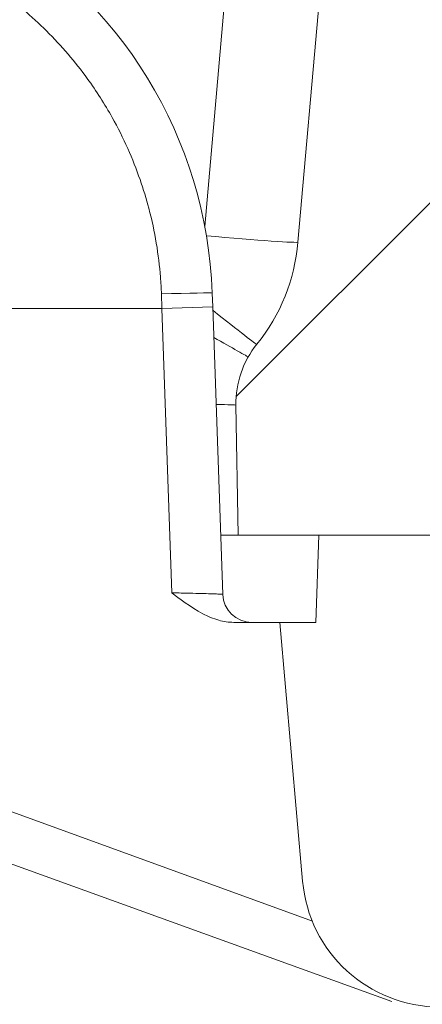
# Model space of a CAD drawing. Header units: inches. Extents: x 0 to 153, y 3 to 96.
# Tile 62 of 132: x 51.899 to 52.177, y 77.085 to 77.764. Entities that reach past the tile are written whole.
import ezdxf

# ---------------------------------------------------------------- set-up
doc = ezdxf.new("R2010")
doc.units = ezdxf.units.IN
doc.header["$LTSCALE"] = 4.5
doc.header["$MEASUREMENT"] = 0
for name, color, linetype, lineweight in [('Dimension (ANSI)', 7, 'Continuous', 9), ('Hatch (ANSI)', 7, 'Continuous', 9), ('Visible (ANSI)', 7, 'Continuous', 18), ('Visible Narrow (ANSI)', 7, 'Continuous', 5)]:
    doc.layers.add(name, color=color, linetype=linetype, lineweight=lineweight)
doc.styles.add('Note Text (ANSI)', font='arial.ttf')
doc.dimstyles.new('.XXX', dxfattribs={"dimscale": 4.5, "dimtxt": 0.0949999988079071, "dimasz": 0.125, "dimexe": 0.1875, "dimexo": 0.063, "dimgap": 0.0625, "dimtad": 0, "dimtih": 1, "dimtoh": 1, "dimdec": 3, "dimrnd": 1e-08, "dimzin": 0, "dimdsep": 46, "dimtxsty": 'Note Text (ANSI)', "dimblk": 'Filled-1', "dimcen": 0.09, "dimdle": 0.45, "dimclrd": 256, "dimclre": 256, "dimclrt": 256, "dimadec": 0, "dimazin": 1, "dimtfac": 1.263157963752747, "dimtofl": 0, "dimtmove": 0, "dimatfit": 3, "dimfxl": 1, "dimtolj": 1, "dimtzin": 4, "dimlwd": -1, "dimlwe": -1, "dimarcsym": 0})

# ---------------------------------------------------------------- blocks, each defined once
blk = doc.blocks.new('Filled-1')
at = {"color": 0}
for p, q in [((0, 0), (-0.9999999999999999, 0.25)), ((-0.9999999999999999, 0.25), (-0.9999999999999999, -0.25)), ((-0.9999999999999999, 0), (0, 0)), ((-0.9999999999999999, -0.25), (0, 0))]:
    blk.add_line(p, q, dxfattribs=at)
at = {"color": 0, "flags": 128}
blk.add_lwpolyline([(-0.9999999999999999, -0.25), (0, 0), (-0.9999999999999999, 0.25), (-0.9999999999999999, -0.25)], dxfattribs=at)
at = {"color": 0}
blk.add_solid([(-0.9999999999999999, -0.25), (0, 0), (-0.9999999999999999, 0.25), (-0.9999999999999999, -0.25)], dxfattribs=at)
blk = doc.blocks.new('*D49')
at = {"layer": 'Defpoints', "color": 0, "transparency": 16777216}
for p in [(50.05661185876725, 76.3286050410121), (60.77576460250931, 76.3286050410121), (60.77576460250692, 76.14110504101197)]:
    blk.add_point(p, dxfattribs=at)
at = {"layer": 'Dimension (ANSI)', "transparency": 16777216}
for p, q in [((49.49411185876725, 77.94200705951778), (50.05661185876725, 77.94200705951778)), ((50.05661185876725, 77.94200705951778), (50.05661185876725, 77.4536050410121)), ((50.05661185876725, 76.8911050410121), (50.05661185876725, 77.4536050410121)), ((60.49226460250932, 76.3286050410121), (49.21286185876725, 76.3286050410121)), ((60.49226460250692, 76.14110504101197), (49.21286185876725, 76.14110504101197)), ((50.05661185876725, 75.57860504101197), (50.05661185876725, 75.01610504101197))]:
    blk.add_line(p, q, dxfattribs=at)
at = {"layer": 'Dimension (ANSI)', "transparency": 16777216, "xscale": 0.5625, "yscale": 0.5625, "zscale": 0.5625}
for p, rotation in [((50.05661185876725, 76.3286050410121), 270), ((50.05661185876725, 76.14110504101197), 90)]:
    blk.add_blockref('Filled-1', p, dxfattribs=dict(at, rotation=rotation))
at = {"layer": 'Dimension (ANSI)', "transparency": 16777216, "insert": (46.44169373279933, 78.16027701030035), "char_height": 0.427499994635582, "attachment_point": 1, "style": 'Note Text (ANSI)'}
blk.add_mtext('\\A1;\\fArial|b0|i0;0.188 TYP', dxfattribs=at)

msp = doc.modelspace()

# ---------------------------------------------------------------- hatches: boundary and pattern name
at = {"layer": 'Hatch (ANSI)'}
h = msp.add_hatch(dxfattribs=at)
h.set_pattern_fill('ANSI31', color=256, scale=4.5, style=0)
h.set_pattern_definition([(44.99999999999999, (0, 0), (-0.397747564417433, 0.397747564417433), [])])
edge = h.paths.add_edge_path()
edge.add_ellipse((52.11314576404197, 77.49936808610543), major_axis=(-0.05057238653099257, 0.04083422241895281), ratio=1, start_angle=0, end_angle=39.91911222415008)
edge.add_line((52.04815566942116, 77.49823336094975), (52.04972013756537, 77.40860504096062))
edge.add_line((52.04972013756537, 77.40860504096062), (52.10535984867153, 77.40860504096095))
edge.add_line((52.10535984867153, 77.40860504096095), (52.22822244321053, 77.40860504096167))
edge.add_line((52.22822244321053, 77.40860504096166), (52.22830676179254, 77.40860504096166))
edge.add_line((52.22830676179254, 77.40860504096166), (52.26072240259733, 77.40860504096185))
edge.add_ellipse((52.26072240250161, 77.38860504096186), major_axis=(0.01999999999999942, -9.571793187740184e-11), ratio=1, start_angle=2.7454581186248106e-07, end_angle=90.0000000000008, ccw=False)
edge.add_line((52.28072240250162, 77.38860504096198), (52.28072240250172, 77.37160504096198))
edge.add_ellipse((52.30572240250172, 77.37160504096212), major_axis=(1.477530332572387e-13, -0.02500000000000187), ratio=1, start_angle=269.9999999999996, end_angle=360.0000000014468)
edge.add_line((52.3057224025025, 77.34660504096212), (52.34372240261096, 77.34660504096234))
edge.add_ellipse((52.34372240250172, 77.37160504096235), major_axis=(0.02500000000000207, 1.092386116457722e-10), ratio=1, start_angle=270.0000000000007, end_angle=359.9999997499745)
edge.add_line((52.36872240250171, 77.37160504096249), (52.36872240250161, 77.38860504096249))
edge.add_ellipse((52.38872240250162, 77.3886050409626), major_axis=(-1.177079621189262e-13, 0.01999999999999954), ratio=1, start_angle=0, end_angle=89.99999999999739, ccw=False)
edge.add_line((52.38872240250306, 77.40860504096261), (52.42122244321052, 77.4086050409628))
edge.add_line((52.42122244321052, 77.4086050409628), (52.42130676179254, 77.4086050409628))
edge.add_line((52.42130676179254, 77.4086050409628), (52.52122244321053, 77.40860504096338))
edge.add_line((52.52122244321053, 77.4086050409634), (52.6820146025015, 77.40860504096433))
edge.add_line((52.6820146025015, 77.40860504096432), (52.71532664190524, 81.22578667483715))
edge.add_ellipse((52.96531712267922, 81.22360504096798), major_axis=(0.002181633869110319, 0.2499904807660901), ratio=1, start_angle=0.5000000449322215, end_angle=90.00000000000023, ccw=False)
edge.add_line((52.96531712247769, 81.47360504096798), (53.36776575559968, 81.47360504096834))
edge.add_ellipse((53.36776575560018, 81.43860504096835), major_axis=(0.03499999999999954, 5.072537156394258e-13), ratio=1, start_angle=0.9999999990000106, end_angle=89.99999999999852, ccw=False)
edge.add_line((53.40276042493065, 81.43921587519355), (53.40701460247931, 81.19549420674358))
edge.add_ellipse((53.44200927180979, 81.19610504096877), major_axis=(0.0006108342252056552, -0.03499466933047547), ratio=1, start_angle=270.0000000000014, end_angle=358.9999999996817)
edge.add_line((53.4420092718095, 81.16110504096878), (53.5368073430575, 81.16110504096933))
edge.add_line((53.5368073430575, 81.16110504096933), (53.55701460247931, 81.19610504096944))
edge.add_line((53.55701460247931, 81.19610504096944), (53.56125811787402, 81.43921587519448))
edge.add_ellipse((53.59625278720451, 81.43860504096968), major_axis=(0.000610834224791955, 0.03499466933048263), ratio=1, start_angle=0.9999999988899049, end_angle=90.00000000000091, ccw=False)
edge.add_line((53.59625278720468, 81.47360504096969), (53.70527641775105, 81.47360504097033))
edge.add_ellipse((53.70527641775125, 81.43860504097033), major_axis=(0.03500000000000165, 2.0513318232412e-13), ratio=1, start_angle=0.999999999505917, end_angle=89.99999999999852, ccw=False)
edge.add_line((53.74027108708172, 81.43921587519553), (53.74451460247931, 81.19610504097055))
edge.add_line((53.74451460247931, 81.19610504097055), (53.76472186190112, 81.16110504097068))
edge.add_line((53.76472186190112, 81.16110504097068), (53.85951993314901, 81.16110504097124))
edge.add_ellipse((53.8595199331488, 81.19610504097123), major_axis=(0.03499999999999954, 2.051331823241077e-13), ratio=1, start_angle=270.0000000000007, end_angle=359.0000000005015)
edge.add_line((53.89451460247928, 81.19549420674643), (53.89876878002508, 81.43921587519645))
edge.add_ellipse((53.93376344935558, 81.43860504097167), major_axis=(0.0006108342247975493, 0.03499466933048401), ratio=1, start_angle=0.999999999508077, end_angle=90.00000000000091, ccw=False)
edge.add_line((53.93376344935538, 81.47360504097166), (56.93026575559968, 81.47360504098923))
edge.add_ellipse((56.93026575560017, 81.43860504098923), major_axis=(0.03500000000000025, 5.051556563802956e-13), ratio=1, start_angle=0.9999999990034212, end_angle=90.0000000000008, ccw=False)
edge.add_line((56.96526042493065, 81.43921587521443), (56.9695146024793, 81.19549420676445))
edge.add_ellipse((57.0045092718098, 81.19610504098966), major_axis=(0.0006108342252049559, -0.03499466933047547), ratio=1, start_angle=270.0000000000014, end_angle=358.9999999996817)
edge.add_line((57.0045092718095, 81.16110504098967), (57.0993073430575, 81.16110504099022))
edge.add_line((57.09930734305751, 81.16110504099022), (57.11951460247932, 81.19610504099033))
edge.add_line((57.11951460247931, 81.19610504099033), (57.12375811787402, 81.43921587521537))
edge.add_ellipse((57.15875278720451, 81.43860504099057), major_axis=(0.000610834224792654, 0.03499466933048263), ratio=1, start_angle=0.9999999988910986, end_angle=90.00000000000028, ccw=False)
edge.add_line((57.15875278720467, 81.47360504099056), (57.26777641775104, 81.4736050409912))
edge.add_ellipse((57.26777641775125, 81.4386050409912), major_axis=(0.03500000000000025, 2.058325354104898e-13), ratio=1, start_angle=0.9999999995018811, end_angle=90.0000000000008, ccw=False)
edge.add_line((57.30277108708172, 81.43921587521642), (57.3070146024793, 81.19610504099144))
edge.add_line((57.30701460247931, 81.19610504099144), (57.32722186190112, 81.16110504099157))
edge.add_line((57.32722186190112, 81.16110504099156), (57.422019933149, 81.16110504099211))
edge.add_ellipse((57.4220199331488, 81.19610504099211), major_axis=(0.03500000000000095, 2.065318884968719e-13), ratio=1, start_angle=269.9999999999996, end_angle=359.0000000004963)
edge.add_line((57.45701460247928, 81.19549420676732), (57.46126878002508, 81.43921587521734))
edge.add_ellipse((57.49626344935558, 81.43860504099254), major_axis=(0.0006108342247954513, 0.03499466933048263), ratio=1, start_angle=0.9999999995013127, end_angle=89.99999999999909, ccw=False)
edge.add_line((57.49626344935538, 81.47360504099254), (59.24442531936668, 81.47360504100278))
edge.add_ellipse((59.2444253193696, 80.97360504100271), major_axis=(0.5000000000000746, 2.928201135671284e-12), ratio=1, start_angle=82.90015949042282, end_angle=90, ccw=False)
edge.add_ellipse((60.77576460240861, 93.26821030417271), major_axis=(11.79843912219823, -1.469539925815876), ratio=0.9999999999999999, start_angle=270, end_angle=275.7476408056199)
edge.add_ellipse((60.49436602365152, 81.3469257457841), major_axis=(0.03499025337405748, -0.0008259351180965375), ratio=1, start_angle=2.3521997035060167, end_angle=90.00000000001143, ccw=False)
edge.add_line((60.529360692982, 81.34753658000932), (60.53201460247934, 81.19549420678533))
edge.add_ellipse((60.5670092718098, 81.19610504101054), major_axis=(0.0006108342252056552, -0.03499466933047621), ratio=1, start_angle=270.0000000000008, end_angle=359.000000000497)
edge.add_line((60.56700927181, 81.16110504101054), (60.6618073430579, 81.1611050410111))
edge.add_line((60.66180734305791, 81.1611050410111), (60.68201460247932, 81.19610504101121))
edge.add_line((60.68201460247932, 81.19610504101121), (60.68408589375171, 81.31476923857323))
edge.add_ellipse((60.74907599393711, 81.31363483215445), major_axis=(0.00113440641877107, 0.06499010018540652), ratio=1, start_angle=1.0000000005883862, end_angle=89.99999999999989, ccw=False)
edge.add_ellipse((60.74907599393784, 81.31363483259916), major_axis=(0.06499999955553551, 1.054209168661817e-12), ratio=1, start_angle=89.87208729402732, end_angle=90, ccw=False)
edge.add_ellipse((60.77576460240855, 93.26821030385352), major_axis=(11.88957563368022, -0.02654349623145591), ratio=1, start_angle=270, end_angle=270.2558254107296)
edge.add_ellipse((60.80245321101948, 81.31363483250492), major_axis=(0.06499983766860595, 0.0001451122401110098), ratio=1, start_angle=89.87208729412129, end_angle=90.0000000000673, ccw=False)
edge.add_ellipse((60.80245321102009, 81.31363483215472), major_axis=(0.06500000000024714, 3.243631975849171e-13), ratio=1, start_angle=1.0000000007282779, end_angle=89.99999999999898, ccw=False)
edge.add_line((60.86744331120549, 81.3147692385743), (60.8695146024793, 81.19610504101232))
edge.add_line((60.8695146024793, 81.1961050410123), (60.88972186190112, 81.16110504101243))
edge.add_line((60.88972186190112, 81.16110504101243), (60.98451993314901, 81.16110504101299))
edge.add_ellipse((60.9845199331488, 81.19610504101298), major_axis=(0.03500000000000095, 2.059636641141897e-13), ratio=1, start_angle=270.0000000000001, end_angle=359.0000000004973)
edge.add_line((61.01951460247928, 81.19549420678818), (61.02216851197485, 81.3475365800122))
edge.add_ellipse((61.05716318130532, 81.34692574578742), major_axis=(0.0006108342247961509, 0.03499466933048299), ratio=1, start_angle=2.3521997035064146, end_angle=90.00000000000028, ccw=False)
edge.add_ellipse((60.77576460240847, 93.26821030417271), major_axis=(11.88629430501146, 0.280572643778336), ratio=1, start_angle=270, end_angle=275.7476408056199)
edge.add_ellipse((62.30710388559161, 80.97360504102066), major_axis=(0.4961661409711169, 0.06179935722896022), ratio=1, start_angle=82.9001594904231, end_angle=90.0000000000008, ccw=False)
edge.add_line((62.30710388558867, 81.47360504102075), (64.05526575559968, 81.47360504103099))
edge.add_ellipse((64.05526575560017, 81.43860504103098), major_axis=(0.03500000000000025, 5.051556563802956e-13), ratio=1, start_angle=0.9999999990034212, end_angle=90.00000000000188, ccw=False)
edge.add_line((64.09026042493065, 81.4392158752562), (64.09451460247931, 81.19549420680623))
edge.add_ellipse((64.12950927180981, 81.19610504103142), major_axis=(0.0006108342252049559, -0.03499466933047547), ratio=1, start_angle=270.0000000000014, end_angle=358.9999999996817)
edge.add_line((64.12950927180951, 81.16110504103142), (64.2243073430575, 81.16110504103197))
edge.add_line((64.2243073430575, 81.16110504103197), (64.24451460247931, 81.19610504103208))
edge.add_line((64.24451460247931, 81.19610504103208), (64.24875811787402, 81.43921587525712))
edge.add_ellipse((64.2837527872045, 81.43860504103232), major_axis=(0.000610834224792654, 0.03499466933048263), ratio=1, start_angle=0.9999999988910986, end_angle=90.0000000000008, ccw=False)
edge.add_line((64.28375278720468, 81.47360504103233), (64.39277641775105, 81.47360504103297))
edge.add_ellipse((64.39277641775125, 81.43860504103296), major_axis=(0.03500000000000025, 2.058325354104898e-13), ratio=1, start_angle=0.9999999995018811, end_angle=90.0000000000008, ccw=False)
edge.add_line((64.42777108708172, 81.43921587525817), (64.4320146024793, 81.19610504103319))
edge.add_line((64.43201460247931, 81.19610504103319), (64.45222186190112, 81.16110504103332))
edge.add_line((64.45222186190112, 81.16110504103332), (64.547019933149, 81.16110504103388))
edge.add_ellipse((64.5470199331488, 81.19610504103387), major_axis=(0.03500000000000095, 2.065318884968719e-13), ratio=1, start_angle=269.9999999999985, end_angle=359.0000000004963)
edge.add_line((64.58201460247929, 81.19549420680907), (64.5862687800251, 81.4392158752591))
edge.add_ellipse((64.62126344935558, 81.4386050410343), major_axis=(0.0006108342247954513, 0.03499466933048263), ratio=1, start_angle=0.9999999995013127, end_angle=89.99999999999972, ccw=False)
edge.add_line((64.62126344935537, 81.4736050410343), (67.61776575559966, 81.47360504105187))
edge.add_ellipse((67.61776575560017, 81.43860504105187), major_axis=(0.03499999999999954, 5.072537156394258e-13), ratio=1, start_angle=0.9999999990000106, end_angle=89.99999999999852, ccw=False)
edge.add_line((67.65276042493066, 81.43921587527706), (67.65701460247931, 81.19549420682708))
edge.add_ellipse((67.6920092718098, 81.1961050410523), major_axis=(0.0006108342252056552, -0.03499466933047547), ratio=1, start_angle=270.0000000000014, end_angle=358.9999999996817)
edge.add_line((67.6920092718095, 81.16110504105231), (67.78680734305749, 81.16110504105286))
edge.add_line((67.7868073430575, 81.16110504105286), (67.80701460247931, 81.19610504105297))
edge.add_line((67.80701460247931, 81.19610504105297), (67.81125811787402, 81.43921587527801))
edge.add_ellipse((67.8462527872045, 81.43860504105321), major_axis=(0.000610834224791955, 0.03499466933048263), ratio=1, start_angle=0.9999999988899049, end_angle=90.00000000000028, ccw=False)
edge.add_line((67.84625278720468, 81.4736050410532), (67.95527641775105, 81.47360504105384))
edge.add_ellipse((67.95527641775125, 81.43860504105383), major_axis=(0.03500000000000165, 2.0513318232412e-13), ratio=1, start_angle=0.999999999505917, end_angle=89.99999999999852, ccw=False)
edge.add_line((67.99027108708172, 81.43921587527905), (67.9945146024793, 81.19610504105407))
edge.add_line((67.9945146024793, 81.19610504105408), (68.01472186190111, 81.16110504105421))
edge.add_line((68.01472186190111, 81.1611050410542), (68.10951993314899, 81.16110504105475))
edge.add_ellipse((68.1095199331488, 81.19610504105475), major_axis=(0.03499999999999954, 2.051331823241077e-13), ratio=1, start_angle=269.9999999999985, end_angle=359.0000000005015)
edge.add_line((68.14451460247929, 81.19549420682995), (68.1487687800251, 81.43921587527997))
edge.add_ellipse((68.18376344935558, 81.43860504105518), major_axis=(0.0006108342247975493, 0.03499466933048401), ratio=1, start_angle=0.999999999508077, end_angle=90.00000000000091, ccw=False)
edge.add_line((68.18376344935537, 81.47360504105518), (68.58621208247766, 81.47360504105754))
edge.add_ellipse((68.58621208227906, 81.22360504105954), major_axis=(0.2499999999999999, -1.986056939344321e-10), ratio=1, start_angle=0.5000000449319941, end_angle=89.99999999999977, ccw=False)
edge.add_line((68.83620256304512, 81.22578667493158), (68.8695146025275, 77.40860504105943))
edge.add_line((68.8695146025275, 77.40860504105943), (69.03030676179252, 77.40860504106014))
edge.add_line((69.03030676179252, 77.40860504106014), (69.13030676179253, 77.40860504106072))
edge.add_line((69.13030676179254, 77.40860504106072), (69.16280680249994, 77.40860504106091))
edge.add_ellipse((69.16280680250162, 77.38860504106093), major_axis=(0.01999999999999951, 1.686567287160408e-12), ratio=1, start_angle=0, end_angle=90.0000000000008, ccw=False)
edge.add_line((69.18280680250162, 77.38860504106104), (69.18280680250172, 77.37160504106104))
edge.add_ellipse((69.20780680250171, 77.37160504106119), major_axis=(1.485835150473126e-13, -0.02500000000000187), ratio=1, start_angle=269.9999999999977, end_angle=359.9999997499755)
edge.add_line((69.20780680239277, 77.34660504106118), (69.24580680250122, 77.34660504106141))
edge.add_ellipse((69.24580680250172, 77.37160504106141), major_axis=(0.02500000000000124, -4.856914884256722e-13), ratio=1, start_angle=270.0000000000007, end_angle=360.0000000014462)
edge.add_line((69.27080680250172, 77.37160504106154), (69.27080680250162, 77.38860504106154))
edge.add_ellipse((69.29080680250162, 77.38860504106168), major_axis=(-1.173091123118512e-13, 0.01999999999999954), ratio=1, start_angle=2.745520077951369e-07, end_angle=89.99999999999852, ccw=False)
edge.add_line((69.29080680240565, 77.40860504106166), (69.32330676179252, 77.40860504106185))
edge.add_line((69.32330676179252, 77.40860504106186), (69.53826460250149, 77.40860504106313))
edge.add_line((69.5382646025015, 77.40860504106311), (69.5382646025, 77.66405637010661))
edge.add_ellipse((69.57551548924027, 77.78860504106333), major_axis=(-0.1245486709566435, 0.03725088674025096), ratio=1, start_angle=21.65123971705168, end_angle=89.99999999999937, ccw=False)
edge.add_line((69.44601017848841, 77.77727479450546), (69.43971139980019, 77.84927016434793))
edge.add_ellipse((69.37495874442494, 77.84360504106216), major_axis=(-0.005665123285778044, 0.06475265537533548), ratio=1, start_angle=270.0000000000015, end_angle=354.9999999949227)
edge.add_line((69.37495874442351, 77.90860504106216), (69.27456326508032, 77.90860504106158))
edge.add_ellipse((69.27456326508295, 77.84360504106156), major_axis=(-0.0650000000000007, -2.638473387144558e-12), ratio=1, start_angle=269.9999999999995, end_angle=359.499999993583)
edge.add_line((69.20956574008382, 77.84417226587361), (69.20754866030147, 77.61303781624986))
edge.add_ellipse((69.1425511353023, 77.6136050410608), major_axis=(-0.0005672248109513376, -0.06499752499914), ratio=1, start_angle=0.469498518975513, end_angle=90.00000000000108, ccw=False)
edge.add_line((69.14251653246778, 77.54860505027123), (69.07272806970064, 77.5486050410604))
edge.add_ellipse((69.07272806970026, 77.6136050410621), major_axis=(-0.0649999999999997, -3.80961624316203e-13), ratio=1, start_angle=0.5000000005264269, end_angle=89.99999999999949, ccw=False)
edge.add_line((69.0077305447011, 77.61303781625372), (68.97619190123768, 81.22700838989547))
edge.add_ellipse((68.58620675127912, 81.22360504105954), major_axis=(-0.003403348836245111, 0.3899851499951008), ratio=1, start_angle=270.0000000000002, end_angle=359.4999998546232)
edge.add_line((68.5862067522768, 81.61360504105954), (52.96532245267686, 81.613605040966))
edge.add_ellipse((52.96532245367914, 81.22360504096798), major_axis=(-0.3900000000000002, -1.002282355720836e-09), ratio=1, start_angle=269.9999999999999, end_angle=359.4999998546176)
edge.add_line((52.575337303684, 81.22700838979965), (52.54379866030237, 77.61303781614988))
edge.add_ellipse((52.47880113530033, 77.61360504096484), major_axis=(-0.0005672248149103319, -0.06499752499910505), ratio=1, start_angle=0.49999912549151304, end_angle=90, ccw=False)
edge.add_line((52.47880113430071, 77.54860504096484), (52.40897806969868, 77.54860504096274))
edge.add_ellipse((52.40897806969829, 77.61360504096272), major_axis=(-0.06499999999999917, -3.809616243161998e-13), ratio=1, start_angle=0.4999999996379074, end_angle=89.99999999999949, ccw=False)
edge.add_line((52.34398054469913, 77.61303781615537), (52.34196346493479, 77.8441722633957))
edge.add_ellipse((52.27696593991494, 77.84360504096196), major_axis=(-0.0005672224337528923, 0.06499752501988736), ratio=1, start_angle=269.9999999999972, end_angle=359.500002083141)
edge.add_line((52.27696593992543, 77.90860504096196), (52.17657046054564, 77.90860504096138))
edge.add_ellipse((52.17657046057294, 77.84360504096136), major_axis=(-0.06499999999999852, -2.730885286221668e-11), ratio=1, start_angle=269.9999999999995, end_angle=354.9999999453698)
edge.add_line((52.1118178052, 77.8492701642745), (52.09093153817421, 77.610539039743))
edge.add_ellipse((51.96142608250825, 77.6218676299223), major_axis=(-0.01132859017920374, -0.1295054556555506), ratio=1, start_angle=56.08220529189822, end_angle=90.00000000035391, ccw=False)
h = msp.add_hatch(dxfattribs=at)
h.set_pattern_fill('ANSI31', color=256, scale=4.5, angle=90.00021045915, style=0)
h.set_pattern_definition([(135.00021045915, (0, 0), (-0.3977461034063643, -0.397749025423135), [])])
edge = h.paths.add_edge_path()
edge.add_ellipse((60.77576459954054, 582.6186050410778), major_axis=(506.4224841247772, -7.464956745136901), ratio=0.9999999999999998, start_angle=270, end_angle=271.6890227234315)
edge.add_ellipse((68.235739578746, 76.53408420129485), major_axis=(0.3379632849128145, 0.004981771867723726), ratio=1, start_angle=269.9999999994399, end_angle=314.1554886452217)
edge.add_line((68.47474167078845, 76.29508210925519), (69.22665295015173, 77.0469933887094))
edge.add_ellipse((69.31504129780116, 76.95860504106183), major_axis=(0.08838834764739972, 0.08838834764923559), ratio=1, start_angle=44.99999999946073, end_angle=89.99999999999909, ccw=False)
edge.add_line((69.31504129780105, 77.08360504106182), (69.36277932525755, 77.0836050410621))
edge.add_ellipse((69.36277932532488, 77.1786050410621), major_axis=(0.09500000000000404, -6.733500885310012e-11), ratio=1, start_angle=270.0000000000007, end_angle=318.7694353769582)
edge.add_ellipse((69.52823324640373, 77.03360504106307), major_axis=(0.08238637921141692, 0.09400789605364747), ratio=1, start_angle=50.20851796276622, end_angle=89.99999999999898, ccw=False)
edge.add_ellipse((69.50326460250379, 77.1916448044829), major_axis=(-0.0164660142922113, -0.0308847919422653), ratio=0.999999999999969, start_angle=37.04193259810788, end_angle=89.99999999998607)
edge.add_ellipse((69.50326460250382, 77.19164480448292), major_axis=(-5.90995827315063e-14, -0.03499999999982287), ratio=0.9999999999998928, start_angle=61.93599872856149, end_angle=89.999999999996)
edge.add_line((69.53826460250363, 77.19164480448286), (69.53826460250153, 77.40860504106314))
edge.add_line((69.53826460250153, 77.40860504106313), (69.32330676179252, 77.40860504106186))
edge.add_line((69.32330676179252, 77.40860504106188), (69.3233067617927, 77.38010504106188))
edge.add_ellipse((69.22680676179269, 77.3801050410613), major_axis=(5.648930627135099e-13, -0.09650000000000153), ratio=1, start_angle=4.916587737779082, end_angle=90.00000000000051, ccw=False)
edge.add_ellipse((69.22680676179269, 77.38010504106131), major_axis=(-0.09614493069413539, -0.008270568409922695), ratio=1, start_angle=80.1668245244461, end_angle=90.00000000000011, ccw=False)
edge.add_ellipse((69.22680676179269, 77.3801050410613), major_axis=(-0.09614493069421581, 0.008270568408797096), ratio=1, start_angle=4.916587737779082, end_angle=90.00000000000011, ccw=False)
edge.add_line((69.13030676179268, 77.38010504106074), (69.13030676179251, 77.40860504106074))
edge.add_line((69.13030676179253, 77.40860504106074), (69.03030676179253, 77.40860504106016))
edge.add_line((69.03030676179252, 77.40860504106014), (69.02598297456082, 77.16089543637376))
edge.add_ellipse((68.90100201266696, 77.16307698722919), major_axis=(-0.002181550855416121, -0.1249809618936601), ratio=1, start_angle=45.9999999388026, end_angle=90.00000000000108, ccw=False)
edge.add_line((68.98939036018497, 77.07468863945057), (68.34222604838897, 76.42752432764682))
edge.add_ellipse((68.23616003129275, 76.5335903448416), major_axis=(-0.1060660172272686, -0.1060660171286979), ratio=1, start_angle=45.8445581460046, end_angle=90, ccw=False)
edge.add_ellipse((60.77576459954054, 582.618605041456), major_axis=(-506.2349984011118, -7.46260639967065), ratio=1, start_angle=88.3108837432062, end_angle=90, ccw=False)
edge.add_ellipse((53.31536917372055, 76.53359034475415), major_axis=(-0.1499837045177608, 0.002210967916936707), ratio=1, start_angle=45.84455814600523, end_angle=90.00000000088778, ccw=False)
edge.add_line((53.20930315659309, 76.42752432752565), (52.5621388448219, 77.0746886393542))
edge.add_ellipse((52.65052719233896, 77.16307698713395), major_axis=(-0.08838834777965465, 0.08838834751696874), ratio=1, start_angle=45.99999993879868, end_angle=89.99999999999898, ccw=False)
edge.add_line((52.52554623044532, 77.16089543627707), (52.52122244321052, 77.4086050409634))
edge.add_line((52.52122244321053, 77.4086050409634), (52.42130676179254, 77.40860504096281))
edge.add_line((52.42130676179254, 77.4086050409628), (52.42122244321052, 77.4086050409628))
edge.add_line((52.42122244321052, 77.4086050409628), (52.42122244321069, 77.3801050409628))
edge.add_ellipse((52.3247224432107, 77.38010504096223), major_axis=(5.647837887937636e-13, -0.09650000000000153), ratio=1, start_angle=4.916587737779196, end_angle=90.00000000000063, ccw=False)
edge.add_ellipse((52.3247224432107, 77.38010504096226), major_axis=(-0.09614493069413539, -0.008270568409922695), ratio=1, start_angle=80.1668245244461, end_angle=90.00000000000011, ccw=False)
edge.add_ellipse((52.3247224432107, 77.38010504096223), major_axis=(-0.0961449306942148, 0.008270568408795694), ratio=1, start_angle=7.31192818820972, end_angle=90.00000000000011, ccw=False)
edge.add_ellipse((52.32472244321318, 77.38010504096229), major_axis=(-0.004033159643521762, 0.09641568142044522), ratio=1, start_angle=87.6046595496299, end_angle=90.00000000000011, ccw=False)
edge.add_line((52.22822244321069, 77.38010504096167), (52.22822244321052, 77.40860504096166))
edge.add_line((52.22822244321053, 77.40860504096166), (52.10535984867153, 77.40860504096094))
edge.add_line((52.10535984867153, 77.40860504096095), (52.10326460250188, 77.34860504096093))
edge.add_line((52.10326460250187, 77.34860504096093), (52.07851392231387, 77.34860504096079))
edge.add_line((52.07851392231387, 77.34860504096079), (52.09411138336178, 77.17032524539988))
edge.add_ellipse((52.18874987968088, 77.17860504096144), major_axis=(0.008279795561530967, -0.09463849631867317), ratio=1, start_angle=269.9999999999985, end_angle=355.0000000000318)
edge.add_line((52.18874987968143, 77.08360504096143), (52.23648790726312, 77.08360504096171))
edge.add_ellipse((52.23648790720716, 76.95860504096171), major_axis=(0.1250000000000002, -5.595554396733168e-11), ratio=1, start_angle=45.00000011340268, end_angle=90.00000000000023, ccw=False)
edge.add_line((52.32487625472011, 77.04699338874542), (53.0767875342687, 76.295082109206))
edge.add_ellipse((53.3157896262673, 76.5340842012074), major_axis=(0.2390020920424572, -0.2390020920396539), ratio=1, start_angle=269.9999999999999, end_angle=314.1554886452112)

# ---------------------------------------------------------------- linework, layer by layer
at = {"layer": 'Visible (ANSI)'}
for p, q in [((52.11181780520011, 77.84927016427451), (52.09093160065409, 77.61053903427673)), ((52.03182908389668, 77.57545574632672), (52.03215709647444, 77.56607652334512)), ((51.89201460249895, 77.5648550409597), (51.99717841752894, 77.56485504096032)), ((52.03215709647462, 77.56607652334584), (51.99717841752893, 77.56485504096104)), ((52.03215709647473, 77.56607652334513), (52.03907730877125, 77.36790705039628)), ((52.04815566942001, 77.498233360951), (52.0497201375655, 77.40860504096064)), ((52.04972013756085, 77.40860504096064), (52.03765610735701, 77.40860504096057)), ((52.0497201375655, 77.40860504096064), (52.26072240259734, 77.40860504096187)), ((52.10535984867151, 77.40860504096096), (52.10326460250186, 77.34860504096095)), ((52.22822244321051, 77.40860504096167), (52.10535984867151, 77.40860504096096)), ((52.07851392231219, 77.3486050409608), (52.04674848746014, 77.34860504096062)), ((52.10326460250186, 77.34860504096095), (52.07851392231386, 77.3486050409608)), ((52.07851392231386, 77.3486050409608), (52.09411138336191, 77.17032524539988)), ((51.62437615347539, 77.27942387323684), (52.15550803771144, 77.08727383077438))]:
    msp.add_line(p, q, dxfattribs=at)
for centre, radius, start, end in [((51.72826460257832, 77.56485503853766), 0.3037500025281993, 2.00000089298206, 120.0399103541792), ((51.96142608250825, 77.62186762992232), 0.13, 321.0829381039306, 355.0007328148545), ((52.11314576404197, 77.49936808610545), 0.065, 141.0811687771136, 181.0002810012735), ((52.05906502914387, 77.36860504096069), 0.01999995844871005, 182.000011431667, 270.0003275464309), ((52.18874987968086, 77.17860504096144), 0.09500000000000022, 185.0000000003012, 270.000000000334)]:
    msp.add_arc(centre, radius, start, end, dxfattribs=at)
for points, knots in [([(52.05663554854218, 77.53148658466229), (52.05658157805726, 77.5315178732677), (52.05399397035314, 77.5330019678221), (52.04911142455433, 77.53577316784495), (52.04508533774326, 77.5380582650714), (52.03945181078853, 77.54124578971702), (52.0328891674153, 77.54497368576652)], [0.003516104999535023, 0.003516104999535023, 0.003516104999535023, 0.003516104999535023, 0.3333333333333, 0.3333333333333, 0.3333333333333, 0.6052965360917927, 0.6052965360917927, 0.6052965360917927, 0.6052965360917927]), ([(52.04674848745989, 77.34860506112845), (52.04325111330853, 77.34860497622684), (52.03977062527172, 77.3491553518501), (52.03255065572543, 77.35115794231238), (52.02885391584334, 77.35271625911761), (52.01724524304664, 77.35877378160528), (52.00785604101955, 77.36602295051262), (52.00460316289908, 77.36850552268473), (52.00444542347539, 77.36861453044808), (52.0039970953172, 77.36895275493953)], [-0.05177882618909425, -0.05177882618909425, -0.05177882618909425, -0.05177882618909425, -0.04080931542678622, -0.04080931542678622, -0.02835261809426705, -0.02835261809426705, 0, 0, 0.00283009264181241, 0.00283009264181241, 0.00283009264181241, 0.00283009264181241])]:
    msp.add_open_spline(points, degree=3, knots=knots, dxfattribs=at)
msp.add_open_spline([(52.05663562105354, 77.53148671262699), (52.05663125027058, 77.53148964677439), (52.05660878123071, 77.53150259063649), (52.05656838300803, 77.5315254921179)], degree=3, dxfattribs=at)
at = {"layer": 'Visible Narrow (ANSI)'}
for p, q in [((52.04627410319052, 77.84475918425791), (52.02672355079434, 77.62129534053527)), ((51.99685088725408, 77.57484511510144), (51.99717841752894, 77.56485504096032)), ((52.00399809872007, 77.3689540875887), (51.99717841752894, 77.56485504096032)), ((51.63634670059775, 77.31170181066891), (52.10081745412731, 77.14264828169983))]:
    msp.add_line(p, q, dxfattribs=at)
for centre, major_axis, ratio, start_param, end_param in [((52.02617868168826, 77.6162025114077), (0.06475265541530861, -0.00566512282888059), 0.0173860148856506, 4.739862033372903, 6.28318530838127), ((51.99685088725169, 77.57423428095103), (0.03497867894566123, 0.001221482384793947), 0.01744177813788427, 2.116073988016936e-08, 1.570187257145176), ((52.01200042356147, 77.58103355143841), (0.05057275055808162, -0.04083263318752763), 0.01357967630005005, 5.135104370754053, 6.278494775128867), ((51.98316716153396, 77.49709930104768), (0.06498930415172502, 0.001134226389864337), 0.01744974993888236, 0.004957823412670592, 0.659643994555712)]:
    msp.add_ellipse(centre, major_axis=major_axis, ratio=ratio, start_param=start_param, end_param=end_param, dxfattribs=at)
msp.add_open_spline([(51.459515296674, 77.56485504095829), (51.45947460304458, 77.5846065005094), (51.46153643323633, 77.60367837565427), (51.46556248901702, 77.62226653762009), (51.46706707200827, 77.62921314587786), (51.46885146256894, 77.63609215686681), (51.47092009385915, 77.64291215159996), (51.47738156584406, 77.66421474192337), (51.48653627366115, 77.68495510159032), (51.49811809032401, 77.70421402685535), (51.50016601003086, 77.70761942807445), (51.50228917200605, 77.71097866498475), (51.50448419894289, 77.71428760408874), (51.51863255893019, 77.73561584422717), (51.53583688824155, 77.7548231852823), (51.55539890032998, 77.77124366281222), (51.55603551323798, 77.77177803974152), (51.55667463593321, 77.77230946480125), (51.55731623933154, 77.77283792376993), (51.57767320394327, 77.78960501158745), (51.60052085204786, 77.80337828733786), (51.62487184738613, 77.8135306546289), (51.62700104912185, 77.81441835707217), (51.6291416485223, 77.81527856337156), (51.6312929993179, 77.81611086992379), (51.65374595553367, 77.82479738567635), (51.67737181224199, 77.83044567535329), (51.70132009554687, 77.83285857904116), (51.70674710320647, 77.83340537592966), (51.71219042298, 77.83378783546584), (51.71764068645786, 77.83400347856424), (51.73854578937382, 77.83483060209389), (51.75955530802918, 77.83320497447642), (51.78011735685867, 77.82916054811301), (51.788515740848, 77.8275086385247), (51.79684092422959, 77.82545867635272), (51.80505098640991, 77.82301255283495), (51.82218251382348, 77.81790834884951), (51.83881324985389, 77.8110774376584), (51.85458571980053, 77.80266871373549), (51.86495397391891, 77.79714112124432), (51.87496239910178, 77.790940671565), (51.88447998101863, 77.78414353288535), (51.89637939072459, 77.77564537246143), (51.90750931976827, 77.7662140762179), (51.91769165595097, 77.75609498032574), (51.92807006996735, 77.74578102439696), (51.93747364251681, 77.7347407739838), (51.9457733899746, 77.72330112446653), (51.95212960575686, 77.71454026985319), (51.95784065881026, 77.70554650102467), (51.96290859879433, 77.69648452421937), (51.97085474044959, 77.6822760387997), (51.9771854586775, 77.66787523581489), (51.98210836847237, 77.65370581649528), (51.98442502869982, 77.64703786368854), (51.98643118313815, 77.64041935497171), (51.98815870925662, 77.63388589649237), (51.99246279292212, 77.61760796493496), (51.99499302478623, 77.60187508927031), (51.99619369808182, 77.5865060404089), (51.99649900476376, 77.58259800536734), (51.99671653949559, 77.57871244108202), (51.99685088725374, 77.57484511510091)], degree=3, knots=[0, 0, 0, 0, 0.06617772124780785, 0.06617772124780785, 0.06617772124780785, 0.09090909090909, 0.09090909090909, 0.09090909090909, 0.1681587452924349, 0.1681587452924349, 0.1681587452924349, 0.1818181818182, 0.1818181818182, 0.1818181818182, 0.269862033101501, 0.269862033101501, 0.269862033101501, 0.2727272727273, 0.2727272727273, 0.2727272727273, 0.3636363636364, 0.3636363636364, 0.3636363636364, 0.3715852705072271, 0.3715852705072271, 0.3715852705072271, 0.4545454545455, 0.4545454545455, 0.4545454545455, 0.4733453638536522, 0.4733453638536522, 0.4733453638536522, 0.5454545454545, 0.5454545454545, 0.5454545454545, 0.574906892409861, 0.574906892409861, 0.574906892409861, 0.6363636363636, 0.6363636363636, 0.6363636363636, 0.676763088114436, 0.676763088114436, 0.676763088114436, 0.7272727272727, 0.7272727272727, 0.7272727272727, 0.7787550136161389, 0.7787550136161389, 0.7787550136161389, 0.8181818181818, 0.8181818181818, 0.8181818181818, 0.8800000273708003, 0.8800000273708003, 0.8800000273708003, 0.9090909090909, 0.9090909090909, 0.9090909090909, 0.9815700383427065, 0.9815700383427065, 0.9815700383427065, 0.9999999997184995, 0.9999999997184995, 0.9999999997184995, 0.9999999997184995], dxfattribs=at)
msp.add_open_spline([(52.03907730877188, 77.36790705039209), (52.03907662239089, 77.36792548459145), (52.03878041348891, 77.36797003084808), (52.03720491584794, 77.36806288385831), (52.03422852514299, 77.36818529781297), (52.02954616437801, 77.36834024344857), (52.02289877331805, 77.36852741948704), (52.01429206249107, 77.36873857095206), (52.00752119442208, 77.3688838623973), (52.0039970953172, 77.36895275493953)], degree=3, dxfattribs=at)

# ---------------------------------------------------------------- dimensions: what is measured, and where the dimension line sits
at = {"layer": 'Dimension (ANSI)'}
dim = msp.add_linear_dim(base=(50.05661185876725, 76.3286050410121), p1=(60.77576460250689, 76.14110504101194), p2=(60.77576460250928, 76.32860504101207), angle=90, text='\\fArial|b0|i0;<> TYP', dimstyle='.XXX', override={"dimgap": 0.0625, "dimdec": 3, "dimtol": 0, "dimlim": 0, "dimtp": 0, "dimtm": -0, "dimtdec": 2, "dimtmove": 1, "dimatfit": 1}, dxfattribs=at)
dim.commit()
dim.dimension.update_dxf_attribs({"geometry": '*D49', "text_midpoint": (50.0268164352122, 77.94200705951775), "dimtype": 160})

doc.saveas('drawing.dxf')
